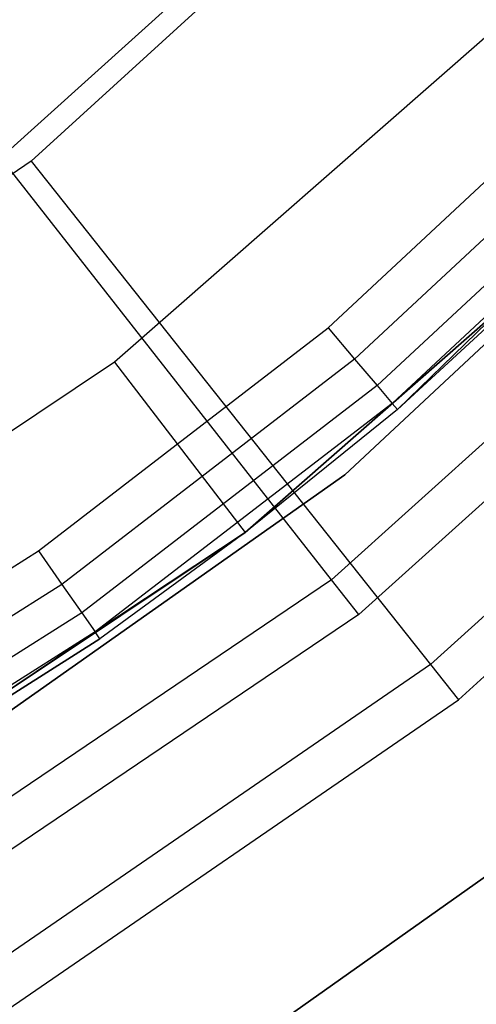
# Model space of a CAD drawing. Extents: x -91 to 92, y -91 to 92.
# Tile 189 of 256: x 21 to 25, y -34 to -24. Entities that reach past the tile are written whole.
import ezdxf

# ---------------------------------------------------------------- set-up
doc = ezdxf.new("R2010")
doc.units = 0
doc.header["$LTSCALE"] = 25.4
doc.layers.get('0').update_dxf_attribs({"linetype": 'CONTINUOUS'})

# ---------------------------------------------------------------- blocks, each defined once
blk = doc.blocks.new('NL2500012258_STL_2')
at = {"color": 0}
for p, q in [((116.3598, -23.0364, 177.5), (112.9221, -26.1383, 177.5)), ((116.3598, -23.0364, 177.5), (112.9221, -26.1383, 177.5)), ((116.5719, -23.1, 179), (113.2028, -26.168, 179)), ((116.5719, -23.1, 179), (113.2028, -26.168, 179)), ((117.4573, -24.9962, 147.1823), (113.9808, -28.045, 147.1823)), ((117.4573, -24.9962, 147.1823), (113.9808, -28.045, 147.1823)), ((115.9711, -27.7236, 164.1823), (118.4639, -25.4003, 164.1823)), ((115.9711, -27.7236, 164.1823), (118.4639, -25.4003, 164.1823)), ((116.1269, -29.0953, 183), (119.8674, -25.6019, 183)), ((119.8674, -25.6019, 185), (116.1269, -29.0953, 185)), ((119.8674, -25.6019, 185), (116.1269, -29.0953, 185)), ((116.1269, -29.0953, 183), (119.8674, -25.6019, 183)), ((118.7377, -25.6677, 164.1061), (116.2187, -28.0155, 164.1061)), ((118.7377, -25.6677, 164.1061), (116.2187, -28.0155, 164.1061)), ((118.9697, -25.8944, 163.8894), (116.4285, -28.2629, 163.8894)), ((118.9697, -25.8944, 163.8894), (116.4285, -28.2629, 163.8894)), ((119.1248, -26.0458, 163.5649), (116.5687, -28.4282, 163.5649)), ((119.1248, -26.0458, 163.5649), (116.5687, -28.4282, 163.5649)), ((116.6179, -28.4863, 163.1823), (119.1248, -26.0458, 163.5649)), ((116.6179, -28.4863, 163.1823), (119.1248, -26.0458, 163.5649)), ((113.2028, -26.168, 179), (109.4472, -28.7487, 179)), ((113.2028, -26.168, 179), (109.4472, -28.7487, 179)), ((116.0048, -30.0755, 172.4995), (112.9221, -26.1383, 177.5)), ((116.0048, -30.0755, 172.4995), (112.9221, -26.1383, 177.5)), ((113.2028, -26.168, 179), (116.9271, -30.8656, 173.0052)), ((113.2028, -26.168, 179), (116.9271, -30.8656, 173.0052)), ((115.1983, -29.6317, 153.1145), (118.8715, -26.4104, 153.1145)), ((115.1983, -29.6317, 153.1145), (118.8715, -26.4104, 153.1145)), ((115.1983, -29.6317, 149.1823), (118.8715, -26.4104, 149.1823)), ((118.8715, -26.4104, 152.8822), (115.1983, -29.6317, 152.8822)), ((118.8715, -26.4104, 152.8822), (115.1983, -29.6317, 152.8822)), ((115.1983, -29.6317, 149.1823), (118.8715, -26.4104, 149.1823)), ((118.8715, -26.4104, 163.1823), (116.6179, -28.4863, 163.1823)), ((116.6179, -28.4863, 163.1823), (118.8715, -26.4104, 153.1145)), ((116.6179, -28.4863, 163.1823), (118.8715, -26.4104, 153.1145)), ((118.8715, -26.4104, 163.1823), (116.6179, -28.4863, 163.1823)), ((119.9605, -26.5062, 172.4995), (116.0048, -30.0755, 172.4995)), ((119.9605, -26.5062, 172.4995), (116.0048, -30.0755, 172.4995)), ((120.2559, -26.7908, 149), (116.2577, -30.3985, 149)), ((120.2559, -26.7908, 149), (116.2577, -30.3985, 149)), ((120.9012, -27.2467, 173.0052), (116.9271, -30.8656, 173.0052)), ((120.9012, -27.2467, 173.0052), (116.9271, -30.8656, 173.0052)), ((117.1874, -31.1939, 149), (121.2038, -27.5365, 149)), ((117.1874, -31.1939, 149), (121.2038, -27.5365, 149)), ((113.2718, -29.8033, 164.1823), (115.9711, -27.7236, 164.1823)), ((113.2718, -29.8033, 164.1823), (115.9711, -27.7236, 164.1823)), ((115.9711, -27.7236, 164.1823), (116.2187, -28.0155, 164.1061)), ((115.9711, -27.7236, 164.1823), (116.2187, -28.0155, 164.1061)), ((113.9808, -28.045, 147.1823), (110.1361, -30.614, 147.1823)), ((113.9808, -28.045, 147.1823), (110.1361, -30.614, 147.1823)), ((116.2187, -28.0155, 164.1061), (113.4909, -30.1171, 164.1061)), ((116.2187, -28.0155, 164.1061), (113.4909, -30.1171, 164.1061)), ((113.9808, -28.045, 147.1823), (115.1983, -29.6317, 149.1823)), ((113.9808, -28.045, 147.1823), (115.1983, -29.6317, 149.1823)), ((116.2187, -28.0155, 164.1061), (116.4285, -28.2629, 163.8894)), ((116.2187, -28.0155, 164.1061), (116.4285, -28.2629, 163.8894)), ((116.4285, -28.2629, 163.8894), (113.6766, -30.3831, 163.8894)), ((116.4285, -28.2629, 163.8894), (113.6766, -30.3831, 163.8894)), ((116.4285, -28.2629, 163.8894), (116.5687, -28.4282, 163.5649)), ((116.4285, -28.2629, 163.8894), (116.5687, -28.4282, 163.5649)), ((116.5687, -28.4282, 163.5649), (113.8007, -30.5608, 163.5649)), ((116.5687, -28.4282, 163.5649), (113.8007, -30.5608, 163.5649)), ((115.1983, -29.6317, 163.1823), (116.5687, -28.4282, 163.5649)), ((115.1983, -29.6317, 163.1823), (116.5687, -28.4282, 163.5649)), ((116.6179, -28.4863, 163.1823), (116.5687, -28.4282, 163.5649)), ((116.6179, -28.4863, 163.1823), (116.5687, -28.4282, 163.5649)), ((116.6179, -28.4863, 163.1823), (115.1983, -29.6317, 153.1145)), ((116.6179, -28.4863, 163.1823), (115.1983, -29.6317, 153.1145)), ((116.6179, -28.4863, 163.1823), (115.1983, -29.6317, 163.1823)), ((116.6179, -28.4863, 163.1823), (115.1983, -29.6317, 163.1823)), ((111.9455, -32.0468, 183), (116.1269, -29.0953, 183)), ((116.1269, -29.0953, 185), (111.9455, -32.0468, 185)), ((116.1269, -29.0953, 185), (111.9455, -32.0468, 185)), ((111.9455, -32.0468, 183), (116.1269, -29.0953, 183)), ((116.1269, -29.0953, 185), (116.1269, -29.0953, 183)), ((116.1269, -29.0953, 185), (116.1269, -29.0953, 183)), ((111.1361, -32.346, 153.1145), (115.1983, -29.6317, 153.1145)), ((111.1361, -32.346, 153.1145), (115.1983, -29.6317, 153.1145)), ((111.1361, -32.346, 149.1823), (115.1983, -29.6317, 149.1823)), ((115.1983, -29.6317, 152.8822), (111.1361, -32.346, 152.8822)), ((115.1983, -29.6317, 152.8822), (111.1361, -32.346, 152.8822)), ((111.1361, -32.346, 149.1823), (115.1983, -29.6317, 149.1823)), ((115.1983, -29.6317, 163.1823), (113.8007, -30.5608, 163.5649)), ((115.1983, -29.6317, 163.1823), (113.8007, -30.5608, 163.5649)), ((115.1983, -29.6317, 153.1145), (113.8443, -30.6232, 163.1823)), ((115.1983, -29.6317, 153.1145), (113.8443, -30.6232, 163.1823)), ((115.1983, -29.6317, 163.1823), (113.8443, -30.6232, 163.1823)), ((115.1983, -29.6317, 163.1823), (113.8443, -30.6232, 163.1823)), ((115.1983, -29.6317, 153.1145), (115.1983, -29.6317, 163.1823)), ((115.1983, -29.6317, 153.1145), (115.1983, -29.6317, 163.1823)), ((115.1983, -29.6317, 149.1823), (115.1983, -29.6317, 152.8822)), ((115.1983, -29.6317, 149.1823), (115.1983, -29.6317, 152.8822)), ((110.3895, -31.6211, 164.1823), (113.2718, -29.8033, 164.1823)), ((110.3895, -31.6211, 164.1823), (113.2718, -29.8033, 164.1823)), ((113.2718, -29.8033, 164.1823), (113.4909, -30.1171, 164.1061)), ((113.2718, -29.8033, 164.1823), (113.4909, -30.1171, 164.1061)), ((113.4909, -30.1171, 164.1061), (110.5782, -31.954, 164.1061)), ((113.4909, -30.1171, 164.1061), (110.5782, -31.954, 164.1061)), ((116.0048, -30.0755, 172.4995), (111.5908, -33.0595, 172.4995)), ((116.0048, -30.0755, 172.4995), (111.5908, -33.0595, 172.4995)), ((113.4909, -30.1171, 164.1061), (113.6766, -30.3831, 163.8894)), ((113.4909, -30.1171, 164.1061), (113.6766, -30.3831, 163.8894)), ((116.2577, -30.3985, 149), (116.0048, -30.0755, 172.4995)), ((116.2577, -30.3985, 149), (116.0048, -30.0755, 172.4995)), ((113.6766, -30.3831, 163.8894), (110.7383, -32.2362, 163.8894)), ((113.6766, -30.3831, 163.8894), (110.7383, -32.2362, 163.8894)), ((113.6766, -30.3831, 163.8894), (113.8007, -30.5608, 163.5649)), ((113.6766, -30.3831, 163.8894), (113.8007, -30.5608, 163.5649)), ((116.2577, -30.3985, 149), (111.7963, -33.4145, 149)), ((116.2577, -30.3985, 149), (111.7963, -33.4145, 149)), ((113.8007, -30.5608, 163.5649), (110.8452, -32.4248, 163.5649)), ((113.8007, -30.5608, 163.5649), (110.8452, -32.4248, 163.5649)), ((111.1361, -32.346, 163.1823), (113.8007, -30.5608, 163.5649)), ((111.1361, -32.346, 163.1823), (113.8007, -30.5608, 163.5649)), ((113.8443, -30.6232, 163.1823), (113.8007, -30.5608, 163.5649)), ((113.8443, -30.6232, 163.1823), (113.8007, -30.5608, 163.5649)), ((111.1361, -32.346, 153.1145), (113.8443, -30.6232, 163.1823)), ((113.8443, -30.6232, 163.1823), (111.1361, -32.346, 163.1823)), ((111.1361, -32.346, 153.1145), (113.8443, -30.6232, 163.1823)), ((113.8443, -30.6232, 163.1823), (111.1361, -32.346, 163.1823)), ((116.9271, -30.8656, 173.0052), (112.4972, -33.9096, 173.0052)), ((116.9271, -30.8656, 173.0052), (112.4972, -33.9096, 173.0052)), ((116.9271, -30.8656, 173.0052), (117.1874, -31.1939, 149)), ((116.9271, -30.8656, 173.0052), (117.1874, -31.1939, 149)), ((112.7103, -34.2703, 149), (117.1874, -31.1939, 149)), ((112.7103, -34.2703, 149), (117.1874, -31.1939, 149)), ((117.5437, -32.7682, 185), (114.9834, -34.5783, 185)), ((114.9834, -34.5783, 183), (117.5437, -32.7682, 183)), ((114.9834, -34.5783, 183), (117.5437, -32.7682, 183)), ((117.5437, -32.7682, 185), (114.9834, -34.5783, 185))]:
    blk.add_line(p, q, dxfattribs=at)

msp = doc.modelspace()

# ---------------------------------------------------------------- block references
at = {"color": 0}
msp.add_blockref('NL2500012258_STL_2', (-92.2434, 0.4282, -1717), dxfattribs=at)

doc.saveas('drawing.dxf')
